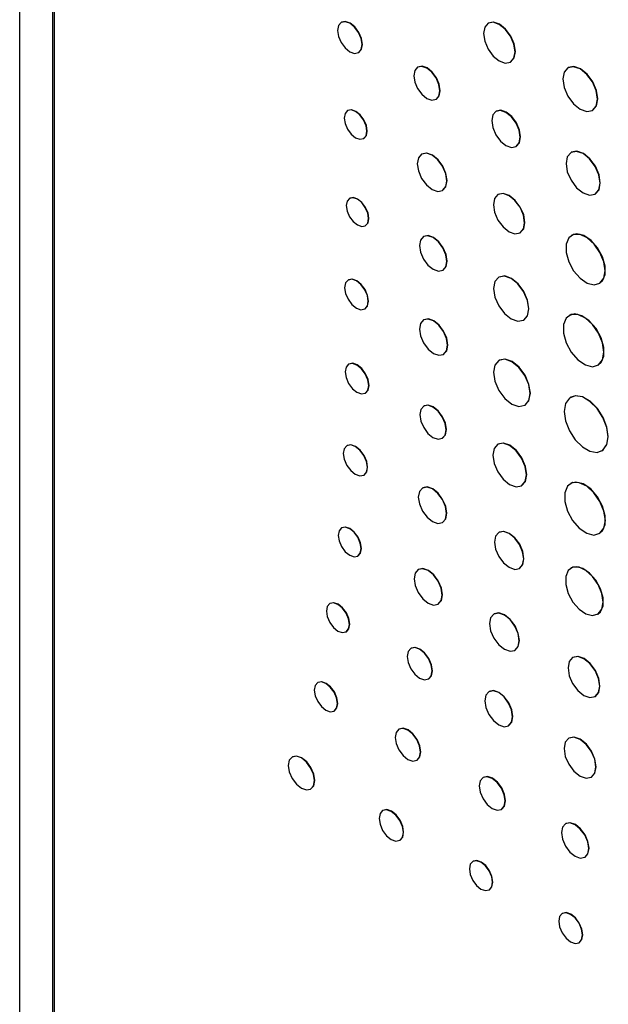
# Model space of a CAD drawing. Header units: inches. Extents: x 5.9 to 23.9, y 5 to 17.8.
# Tile 22 of 33: x 20.586 to 21.346, y 10.997 to 12.268. Entities that reach past the tile are written whole.
import ezdxf

# ---------------------------------------------------------------- set-up
doc = ezdxf.new("R2010")
doc.units = ezdxf.units.IN
doc.header["$LTSCALE"] = 2
doc.header["$MEASUREMENT"] = 0

msp = doc.modelspace()

# ---------------------------------------------------------------- linework, layer by layer
at = {"color": 7, "linetype": 'Continuous', "lineweight": 25}
for p, q in [((20.5855, 13.5466), (20.5855, 10.5482)), ((20.628, 13.5205), (20.628, 10.7434)), ((20.6301, 13.5184), (20.6301, 10.7438)), ((21.001, 12.2648), (21.0006, 12.2646)), ((21.1909, 12.2637), (21.1905, 12.2635)), ((21.0231, 12.2257), (21.0234, 12.2259)), ((21.0998, 12.207), (21.0994, 12.2068)), ((21.2194, 12.2135), (21.2197, 12.2137)), ((21.2938, 12.2063), (21.2935, 12.2061)), ((21.1233, 12.1654), (21.1237, 12.1656)), ((21.0093, 12.1509), (21.009, 12.1507)), ((21.2008, 12.15), (21.2005, 12.1498)), ((21.3252, 12.1511), (21.3256, 12.1513)), ((21.0297, 12.1147), (21.0301, 12.1149)), ((21.2266, 12.1045), (21.227, 12.1047)), ((21.105, 12.0947), (21.1046, 12.0945)), ((21.2979, 12.0969), (21.2976, 12.0967)), ((21.1316, 12.0477), (21.132, 12.0479)), ((21.2036, 12.0425), (21.2033, 12.0423)), ((21.3286, 12.0429), (21.329, 12.0431)), ((21.0118, 12.0376), (21.0115, 12.0374)), ((21.0319, 12.002), (21.0322, 12.0022)), ((21.2317, 11.993), (21.2321, 11.9932)), ((21.2986, 11.9899), (21.2982, 11.9897)), ((21.1074, 11.9882), (21.107, 11.988)), ((21.1321, 11.9446), (21.1324, 11.9448)), ((21.0101, 11.9322), (21.0097, 11.932)), ((21.2046, 11.9357), (21.2043, 11.9355)), ((21.3342, 11.9275), (21.3345, 11.9277)), ((21.0313, 11.8946), (21.0316, 11.8948)), ((21.1074, 11.8806), (21.1071, 11.8804)), ((21.2363, 11.8801), (21.2366, 11.8803)), ((21.2954, 11.8864), (21.2951, 11.8862)), ((21.1327, 11.836), (21.133, 11.8362)), ((21.2047, 11.8283), (21.2044, 11.8281)), ((21.0106, 11.8235), (21.0103, 11.8233)), ((21.3322, 11.8218), (21.3326, 11.822)), ((21.0319, 11.7859), (21.0322, 11.7861)), ((21.2974, 11.7808), (21.2971, 11.7806)), ((21.1077, 11.7694), (21.1073, 11.7692)), ((21.2378, 11.7702), (21.2382, 11.7704)), ((21.1313, 11.7276), (21.1317, 11.7278)), ((21.0084, 11.7183), (21.008, 11.7181)), ((21.2032, 11.7201), (21.2029, 11.7199)), ((21.3371, 11.7112), (21.3374, 11.7115)), ((21.03, 11.68), (21.0304, 11.6802)), ((21.106, 11.6636), (21.1057, 11.6634)), ((21.2338, 11.6664), (21.2342, 11.6666)), ((21.2971, 11.6694), (21.2968, 11.6692)), ((21.0016, 11.612), (21.0012, 11.6118)), ((21.1314, 11.6189), (21.1317, 11.6191)), ((21.2046, 11.6062), (21.2042, 11.606)), ((21.3341, 11.6044), (21.3345, 11.6046)), ((21.0221, 11.5756), (21.0225, 11.5758)), ((21.1005, 11.5582), (21.1001, 11.558)), ((21.2309, 11.5596), (21.2313, 11.5598)), ((21.2977, 11.5602), (21.2974, 11.56)), ((20.9863, 11.5144), (20.9859, 11.5142)), ((21.1259, 11.5135), (21.1262, 11.5137)), ((21.1983, 11.5009), (21.1979, 11.5007)), ((21.3318, 11.5003), (21.3322, 11.5005)), ((21.007, 11.4777), (21.0074, 11.4779)), ((21.091, 11.4565), (21.0906, 11.4563)), ((21.225, 11.4538), (21.2254, 11.454)), ((21.3001, 11.4446), (21.2997, 11.4444)), ((20.9707, 11.4123), (20.9704, 11.4121)), ((21.1134, 11.4168), (21.1138, 11.417)), ((21.1918, 11.4007), (21.1915, 11.4004)), ((21.3287, 11.3942), (21.329, 11.3944)), ((20.9915, 11.3754), (20.9919, 11.3756)), ((21.2169, 11.3564), (21.2173, 11.3566)), ((21.0756, 11.3521), (21.0752, 11.3519)), ((21.295, 11.3404), (21.2947, 11.3402)), ((20.9377, 11.3162), (20.9374, 11.316)), ((21.0984, 11.3119), (21.0987, 11.3121)), ((21.1843, 11.2898), (21.184, 11.2896)), ((21.3237, 11.2899), (21.3241, 11.2901)), ((20.9613, 11.2746), (20.9616, 11.2748)), ((21.0546, 11.2471), (21.0543, 11.2469)), ((21.2078, 11.2484), (21.2081, 11.2486)), ((21.2908, 11.23), (21.2904, 11.2298)), ((21.0765, 11.2085), (21.0768, 11.2087)), ((21.171, 11.1815), (21.1707, 11.1813)), ((21.3153, 11.1866), (21.3157, 11.1868)), ((21.1919, 11.1445), (21.1922, 11.1447)), ((21.2865, 11.1142), (21.2862, 11.114)), ((21.3079, 11.0763), (21.3083, 11.0765))]:
    msp.add_line(p, q, dxfattribs=at)
at = {"color": 7, "linetype": 'Continuous', "lineweight": 25, "flags": 128}
for points in [[(21.0277, 12.236), (21.0265, 12.2437), (21.0231, 12.2516), (21.0179, 12.2586), (21.0118, 12.2635), (21.0057, 12.2656), (21.0006, 12.2646), (20.9972, 12.2606), (20.9959, 12.2543), (20.9972, 12.2466), (21.0006, 12.2386), (21.0057, 12.2317), (21.0118, 12.2268), (21.0179, 12.2247), (21.0231, 12.2257), (21.0265, 12.2296), (21.0277, 12.236)], [(21.0234, 12.2259), (21.0234, 12.2259), (21.0269, 12.2299), (21.0281, 12.2362), (21.0269, 12.2439), (21.0234, 12.2518), (21.0183, 12.2588), (21.0122, 12.2637), (21.0061, 12.2658), (21.001, 12.2648)], [(21.2253, 12.2267), (21.2238, 12.2366), (21.2194, 12.2468), (21.2127, 12.2558), (21.2049, 12.2621), (21.1971, 12.2648), (21.1905, 12.2635), (21.1861, 12.2584), (21.1845, 12.2503), (21.1861, 12.2404), (21.1905, 12.2302), (21.1971, 12.2212), (21.2049, 12.2149), (21.2127, 12.2122), (21.2194, 12.2135), (21.2238, 12.2186), (21.2253, 12.2267)], [(21.2197, 12.2137), (21.2197, 12.2137), (21.2241, 12.2188), (21.2257, 12.2269), (21.2241, 12.2368), (21.2197, 12.247), (21.2131, 12.256), (21.2053, 12.2623), (21.1975, 12.265), (21.1909, 12.2637)], [(21.1283, 12.1763), (21.127, 12.1845), (21.1233, 12.193), (21.1178, 12.2004), (21.1114, 12.2056), (21.1049, 12.2078), (21.0994, 12.2068), (21.0958, 12.2025), (21.0945, 12.1958), (21.0958, 12.1876), (21.0994, 12.1792), (21.1049, 12.1718), (21.1114, 12.1666), (21.1178, 12.1643), (21.1233, 12.1654), (21.127, 12.1696), (21.1283, 12.1763)], [(21.1237, 12.1656), (21.1237, 12.1656), (21.1273, 12.1698), (21.1286, 12.1765), (21.1273, 12.1847), (21.1237, 12.1932), (21.1182, 12.2006), (21.1117, 12.2058), (21.1053, 12.208), (21.0998, 12.207)], [(21.3318, 12.1657), (21.3301, 12.1766), (21.3252, 12.1878), (21.3179, 12.1976), (21.3093, 12.2045), (21.3007, 12.2075), (21.2935, 12.2061), (21.2886, 12.2005), (21.2869, 12.1916), (21.2886, 12.1807), (21.2935, 12.1695), (21.3007, 12.1596), (21.3093, 12.1527), (21.3179, 12.1497), (21.3252, 12.1511), (21.3301, 12.1567), (21.3318, 12.1657)], [(21.3256, 12.1513), (21.3256, 12.1513), (21.3304, 12.1569), (21.3321, 12.1659), (21.3304, 12.1768), (21.3256, 12.188), (21.3183, 12.1978), (21.3097, 12.2048), (21.3011, 12.2077), (21.2938, 12.2063)], [(21.034, 12.1242), (21.0329, 12.1313), (21.0297, 12.1387), (21.025, 12.1451), (21.0193, 12.1496), (21.0137, 12.1516), (21.009, 12.1507), (21.0058, 12.147), (21.0047, 12.1411), (21.0058, 12.134), (21.009, 12.1267), (21.0137, 12.1203), (21.0193, 12.1157), (21.025, 12.1138), (21.0297, 12.1147), (21.0329, 12.1184), (21.034, 12.1242)], [(21.0301, 12.1149), (21.0301, 12.1149), (21.0333, 12.1186), (21.0344, 12.1244), (21.0333, 12.1315), (21.0301, 12.1389), (21.0253, 12.1453), (21.0197, 12.1498), (21.0141, 12.1518), (21.0093, 12.1509)], [(21.2321, 12.1165), (21.2307, 12.1254), (21.2266, 12.1347), (21.2206, 12.1428), (21.2136, 12.1485), (21.2065, 12.151), (21.2005, 12.1498), (21.1965, 12.1452), (21.1951, 12.1378), (21.1965, 12.1288), (21.2005, 12.1196), (21.2065, 12.1115), (21.2136, 12.1058), (21.2206, 12.1033), (21.2266, 12.1045), (21.2307, 12.1091), (21.2321, 12.1165)], [(21.227, 12.1047), (21.227, 12.1047), (21.231, 12.1093), (21.2324, 12.1167), (21.231, 12.1256), (21.227, 12.1349), (21.221, 12.143), (21.2139, 12.1487), (21.2068, 12.1512), (21.2008, 12.15)], [(21.1372, 12.0601), (21.1358, 12.0693), (21.1316, 12.0789), (21.1254, 12.0872), (21.1181, 12.0931), (21.1108, 12.0957), (21.1046, 12.0945), (21.1005, 12.0897), (21.099, 12.0821), (21.1005, 12.0728), (21.1046, 12.0633), (21.1108, 12.0549), (21.1181, 12.049), (21.1254, 12.0465), (21.1316, 12.0477), (21.1358, 12.0525), (21.1372, 12.0601)], [(21.132, 12.0479), (21.132, 12.0479), (21.1361, 12.0527), (21.1376, 12.0603), (21.1361, 12.0695), (21.132, 12.0791), (21.1258, 12.0874), (21.1185, 12.0933), (21.1112, 12.0959), (21.105, 12.0947)], [(21.3351, 12.0571), (21.3334, 12.0678), (21.3286, 12.0788), (21.3215, 12.0884), (21.3131, 12.0952), (21.3047, 12.0981), (21.2976, 12.0967), (21.2928, 12.0912), (21.2911, 12.0825), (21.2928, 12.0718), (21.2976, 12.0608), (21.3047, 12.0512), (21.3131, 12.0444), (21.3215, 12.0415), (21.3286, 12.0429), (21.3334, 12.0484), (21.3351, 12.0571)], [(21.329, 12.0431), (21.329, 12.0431), (21.3338, 12.0486), (21.3354, 12.0573), (21.3338, 12.068), (21.329, 12.079), (21.3219, 12.0886), (21.3135, 12.0954), (21.305, 12.0983), (21.2979, 12.0969)], [(21.2376, 12.006), (21.2361, 12.0158), (21.2317, 12.0259), (21.2252, 12.0347), (21.2175, 12.0409), (21.2098, 12.0436), (21.2032, 12.0423), (21.1989, 12.0373), (21.1974, 12.0293), (21.1989, 12.0195), (21.2032, 12.0094), (21.2098, 12.0006), (21.2175, 11.9944), (21.2252, 11.9917), (21.2317, 11.993), (21.2361, 11.998), (21.2376, 12.006)], [(21.2321, 11.9932), (21.2321, 11.9932), (21.2365, 11.9982), (21.238, 12.0062), (21.2365, 12.016), (21.2321, 12.0261), (21.2256, 12.0349), (21.2178, 12.0411), (21.2101, 12.0438), (21.2036, 12.0425)], [(21.0361, 12.0114), (21.035, 12.0184), (21.0319, 12.0256), (21.0272, 12.0319), (21.0217, 12.0364), (21.0162, 12.0383), (21.0115, 12.0374), (21.0083, 12.0338), (21.0072, 12.0281), (21.0083, 12.021), (21.0115, 12.0138), (21.0162, 12.0075), (21.0217, 12.0031), (21.0272, 12.0011), (21.0319, 12.002), (21.035, 12.0056), (21.0361, 12.0114)], [(21.0322, 12.0022), (21.0322, 12.0022), (21.0354, 12.0058), (21.0365, 12.0116), (21.0354, 12.0186), (21.0322, 12.0258), (21.0276, 12.0321), (21.022, 12.0366), (21.0165, 12.0385), (21.0118, 12.0376)], [(21.3416, 11.9439), (21.3399, 11.9555), (21.335, 11.9675), (21.3275, 11.9783), (21.3185, 11.9865), (21.3092, 11.9908), (21.3009, 11.9909), (21.2946, 11.9865), (21.2912, 11.9784), (21.2912, 11.9676), (21.2946, 11.9556), (21.3009, 11.944), (21.3092, 11.9344), (21.3185, 11.928), (21.3275, 11.9258), (21.335, 11.928), (21.3399, 11.9343), (21.3416, 11.9439)], [(21.3345, 11.9277), (21.3382, 11.9309), (21.3415, 11.939), (21.3415, 11.9498), (21.3382, 11.9618), (21.3319, 11.9734), (21.3235, 11.983), (21.3142, 11.9894), (21.3052, 11.9916), (21.2986, 11.9899)], [(21.1372, 11.9561), (21.1359, 11.9647), (21.1321, 11.9735), (21.1263, 11.9813), (21.1196, 11.9867), (21.1128, 11.9891), (21.107, 11.988), (21.1032, 11.9836), (21.1019, 11.9765), (21.1032, 11.9679), (21.107, 11.9591), (21.1128, 11.9513), (21.1196, 11.9459), (21.1263, 11.9435), (21.1321, 11.9446), (21.1359, 11.9491), (21.1372, 11.9561)], [(21.1324, 11.9448), (21.1324, 11.9448), (21.1363, 11.9493), (21.1376, 11.9563), (21.1363, 11.9649), (21.1324, 11.9737), (21.1267, 11.9815), (21.1199, 11.987), (21.1131, 11.9893), (21.1074, 11.9882)], [(21.0357, 11.9045), (21.0346, 11.9119), (21.0313, 11.9195), (21.0263, 11.9262), (21.0205, 11.9309), (21.0147, 11.9329), (21.0097, 11.932), (21.0064, 11.9282), (21.0052, 11.9221), (21.0064, 11.9147), (21.0097, 11.9071), (21.0147, 11.9004), (21.0205, 11.8957), (21.0263, 11.8937), (21.0313, 11.8946), (21.0346, 11.8984), (21.0357, 11.9045)], [(21.0316, 11.8948), (21.0316, 11.8948), (21.0349, 11.8986), (21.0361, 11.9047), (21.0349, 11.9121), (21.0316, 11.9197), (21.0267, 11.9264), (21.0208, 11.9311), (21.015, 11.9331), (21.0101, 11.9322)], [(21.2429, 11.8947), (21.2412, 11.9057), (21.2363, 11.917), (21.2289, 11.927), (21.2203, 11.9339), (21.2116, 11.937), (21.2043, 11.9355), (21.1993, 11.9299), (21.1976, 11.9209), (21.1993, 11.9099), (21.2043, 11.8986), (21.2116, 11.8887), (21.2203, 11.8817), (21.2289, 11.8787), (21.2363, 11.8801), (21.2412, 11.8857), (21.2429, 11.8947)], [(21.2366, 11.8803), (21.2366, 11.8803), (21.2415, 11.8859), (21.2432, 11.8949), (21.2415, 11.9059), (21.2366, 11.9173), (21.2293, 11.9272), (21.2206, 11.9341), (21.212, 11.9372), (21.2046, 11.9357)], [(21.3326, 11.822), (21.3364, 11.8253), (21.3399, 11.8337), (21.3399, 11.8449), (21.3364, 11.8573), (21.3299, 11.8693), (21.3212, 11.8793), (21.3116, 11.8858), (21.3023, 11.8882), (21.2954, 11.8864)], [(21.138, 11.8477), (21.1366, 11.8566), (21.1327, 11.8656), (21.1268, 11.8735), (21.1199, 11.8791), (21.1129, 11.8815), (21.1071, 11.8804), (21.1031, 11.8759), (21.1018, 11.8687), (21.1031, 11.8599), (21.1071, 11.8508), (21.1129, 11.8429), (21.1199, 11.8373), (21.1268, 11.8349), (21.1327, 11.836), (21.1366, 11.8405), (21.138, 11.8477)], [(21.133, 11.8362), (21.133, 11.8362), (21.137, 11.8407), (21.1384, 11.848), (21.137, 11.8568), (21.133, 11.8658), (21.1272, 11.8737), (21.1202, 11.8793), (21.1133, 11.8817), (21.1074, 11.8806)], [(21.3399, 11.8388), (21.3382, 11.8508), (21.3331, 11.8632), (21.3254, 11.8744), (21.3161, 11.8828), (21.3065, 11.8874), (21.2978, 11.8874), (21.2913, 11.8829), (21.2878, 11.8745), (21.2878, 11.8633), (21.2913, 11.8509), (21.2978, 11.8389), (21.3065, 11.829), (21.3161, 11.8224), (21.3254, 11.8201), (21.3331, 11.8223), (21.3382, 11.8289), (21.3399, 11.8388)], [(21.0322, 11.7861), (21.0322, 11.7861), (21.0355, 11.7899), (21.0367, 11.796), (21.0355, 11.8034), (21.0322, 11.811), (21.0273, 11.8177), (21.0214, 11.8224), (21.0156, 11.8245), (21.0106, 11.8235)], [(21.2447, 11.7855), (21.2429, 11.797), (21.2378, 11.8088), (21.2302, 11.8191), (21.2211, 11.8264), (21.2121, 11.8296), (21.2044, 11.8281), (21.1993, 11.8222), (21.1975, 11.8128), (21.1993, 11.8013), (21.2044, 11.7895), (21.2121, 11.7792), (21.2211, 11.7719), (21.2302, 11.7687), (21.2378, 11.7702), (21.2429, 11.7761), (21.2447, 11.7855)], [(21.2382, 11.7704), (21.2382, 11.7704), (21.2433, 11.7763), (21.2451, 11.7857), (21.2433, 11.7972), (21.2382, 11.809), (21.2305, 11.8194), (21.2215, 11.8266), (21.2124, 11.8298), (21.2047, 11.8283)], [(21.0363, 11.7958), (21.0352, 11.8032), (21.0319, 11.8108), (21.0269, 11.8175), (21.0211, 11.8222), (21.0152, 11.8243), (21.0103, 11.8233), (21.007, 11.8195), (21.0058, 11.8134), (21.007, 11.806), (21.0103, 11.7984), (21.0152, 11.7917), (21.0211, 11.787), (21.0269, 11.785), (21.0319, 11.7859), (21.0352, 11.7897), (21.0363, 11.7958)], [(21.3454, 11.7296), (21.3437, 11.7417), (21.3388, 11.7544), (21.3312, 11.7661), (21.322, 11.7753), (21.3122, 11.781), (21.3029, 11.7824), (21.2954, 11.7795), (21.2905, 11.7725), (21.2888, 11.7623), (21.2905, 11.7501), (21.2954, 11.7374), (21.3029, 11.7258), (21.3122, 11.7166), (21.322, 11.7109), (21.3312, 11.7094), (21.3388, 11.7124), (21.3437, 11.7194), (21.3454, 11.7296)], [(21.3374, 11.7115), (21.3391, 11.7126), (21.344, 11.7196), (21.3457, 11.7298), (21.344, 11.7419), (21.3391, 11.7546), (21.3316, 11.7663), (21.3223, 11.7755), (21.3125, 11.7812), (21.3033, 11.7826), (21.2974, 11.7808)], [(21.1363, 11.7386), (21.135, 11.7468), (21.1313, 11.7553), (21.1258, 11.7628), (21.1193, 11.768), (21.1128, 11.7703), (21.1073, 11.7692), (21.1036, 11.765), (21.1023, 11.7582), (21.1036, 11.7499), (21.1073, 11.7415), (21.1128, 11.734), (21.1193, 11.7288), (21.1258, 11.7265), (21.1313, 11.7276), (21.135, 11.7318), (21.1363, 11.7386)], [(21.1317, 11.7278), (21.1317, 11.7278), (21.1354, 11.732), (21.1366, 11.7388), (21.1354, 11.747), (21.1317, 11.7555), (21.1262, 11.763), (21.1197, 11.7682), (21.1132, 11.7705), (21.1077, 11.7694)], [(21.0346, 11.6901), (21.0334, 11.6976), (21.03, 11.7054), (21.025, 11.7122), (21.019, 11.717), (21.0131, 11.719), (21.008, 11.7181), (21.0047, 11.7142), (21.0035, 11.708), (21.0047, 11.7005), (21.008, 11.6927), (21.0131, 11.6859), (21.019, 11.6811), (21.025, 11.679), (21.03, 11.68), (21.0334, 11.6839), (21.0346, 11.6901)], [(21.0304, 11.6802), (21.0304, 11.6802), (21.0337, 11.6841), (21.0349, 11.6903), (21.0337, 11.6978), (21.0304, 11.7056), (21.0253, 11.7124), (21.0194, 11.7172), (21.0134, 11.7192), (21.0084, 11.7183)], [(21.2402, 11.6805), (21.2385, 11.6912), (21.2338, 11.7021), (21.2267, 11.7116), (21.2183, 11.7184), (21.21, 11.7213), (21.2029, 11.7199), (21.1982, 11.7145), (21.1965, 11.7058), (21.1982, 11.6952), (21.2029, 11.6842), (21.21, 11.6747), (21.2183, 11.6679), (21.2267, 11.665), (21.2338, 11.6664), (21.2385, 11.6718), (21.2402, 11.6805)], [(21.2342, 11.6666), (21.2342, 11.6666), (21.2389, 11.672), (21.2406, 11.6807), (21.2389, 11.6914), (21.2342, 11.7023), (21.2271, 11.7118), (21.2187, 11.7186), (21.2103, 11.7215), (21.2032, 11.7201)], [(21.1367, 11.6307), (21.1353, 11.6395), (21.1314, 11.6486), (21.1255, 11.6565), (21.1185, 11.6622), (21.1116, 11.6646), (21.1057, 11.6634), (21.1017, 11.6589), (21.1003, 11.6517), (21.1017, 11.6428), (21.1057, 11.6337), (21.1116, 11.6258), (21.1185, 11.6201), (21.1255, 11.6177), (21.1314, 11.6189), (21.1353, 11.6234), (21.1367, 11.6307)], [(21.1317, 11.6191), (21.1317, 11.6191), (21.1357, 11.6236), (21.1371, 11.6309), (21.1357, 11.6397), (21.1317, 11.6488), (21.1258, 11.6568), (21.1189, 11.6624), (21.1119, 11.6648), (21.106, 11.6636)], [(21.3419, 11.6215), (21.3401, 11.6336), (21.335, 11.6461), (21.3272, 11.6573), (21.3179, 11.6658), (21.3082, 11.6703), (21.2995, 11.6704), (21.293, 11.6659), (21.2895, 11.6574), (21.2895, 11.6462), (21.293, 11.6337), (21.2995, 11.6216), (21.3082, 11.6116), (21.3179, 11.605), (21.3272, 11.6027), (21.335, 11.605), (21.3401, 11.6115), (21.3419, 11.6215)], [(21.3345, 11.6046), (21.3383, 11.608), (21.3418, 11.6164), (21.3418, 11.6276), (21.3383, 11.6401), (21.3317, 11.6522), (21.323, 11.6622), (21.3134, 11.6688), (21.304, 11.6711), (21.2971, 11.6694)], [(21.0265, 11.5852), (21.0253, 11.5924), (21.0221, 11.5998), (21.0173, 11.6062), (21.0117, 11.6108), (21.006, 11.6128), (21.0012, 11.6118), (20.998, 11.6081), (20.9969, 11.6023), (20.998, 11.5951), (21.0012, 11.5877), (21.006, 11.5812), (21.0117, 11.5766), (21.0173, 11.5747), (21.0221, 11.5756), (21.0253, 11.5793), (21.0265, 11.5852)], [(21.0225, 11.5758), (21.0225, 11.5758), (21.0257, 11.5795), (21.0268, 11.5854), (21.0257, 11.5926), (21.0225, 11.6), (21.0177, 11.6064), (21.012, 11.611), (21.0064, 11.613), (21.0016, 11.612)], [(21.2365, 11.5719), (21.235, 11.5811), (21.2309, 11.5905), (21.2248, 11.5988), (21.2176, 11.6046), (21.2103, 11.6071), (21.2042, 11.606), (21.2001, 11.6012), (21.1987, 11.5937), (21.2001, 11.5845), (21.2042, 11.5751), (21.2103, 11.5668), (21.2176, 11.561), (21.2248, 11.5584), (21.2309, 11.5596), (21.235, 11.5643), (21.2365, 11.5719)], [(21.2313, 11.5598), (21.2313, 11.5598), (21.2354, 11.5646), (21.2368, 11.5721), (21.2354, 11.5813), (21.2313, 11.5907), (21.2252, 11.599), (21.2179, 11.6048), (21.2107, 11.6074), (21.2046, 11.6062)], [(21.1312, 11.5252), (21.1298, 11.5341), (21.1259, 11.5432), (21.12, 11.5511), (21.113, 11.5568), (21.106, 11.5592), (21.1001, 11.558), (21.0962, 11.5535), (21.0948, 11.5462), (21.0962, 11.5374), (21.1001, 11.5283), (21.106, 11.5204), (21.113, 11.5147), (21.12, 11.5123), (21.1259, 11.5135), (21.1298, 11.518), (21.1312, 11.5252)], [(21.1262, 11.5137), (21.1262, 11.5137), (21.1302, 11.5182), (21.1315, 11.5254), (21.1302, 11.5343), (21.1262, 11.5434), (21.1203, 11.5513), (21.1133, 11.557), (21.1064, 11.5594), (21.1005, 11.5582)], [(21.339, 11.5161), (21.3373, 11.5272), (21.3326, 11.5387), (21.3255, 11.5491), (21.3169, 11.5569), (21.3079, 11.5611), (21.2999, 11.5611), (21.2939, 11.557), (21.2907, 11.5492), (21.2907, 11.5388), (21.2939, 11.5273), (21.2999, 11.5162), (21.3079, 11.507), (21.3169, 11.5009), (21.3255, 11.4987), (21.3326, 11.5008), (21.3373, 11.5069), (21.339, 11.5161)], [(21.3322, 11.5005), (21.3357, 11.5036), (21.3389, 11.5114), (21.3389, 11.5217), (21.3357, 11.5332), (21.3296, 11.5444), (21.3216, 11.5536), (21.3127, 11.5597), (21.3041, 11.5618), (21.2977, 11.5602)], [(21.0114, 11.4873), (21.0102, 11.4946), (21.007, 11.502), (21.0022, 11.5085), (20.9965, 11.5131), (20.9908, 11.5151), (20.9859, 11.5142), (20.9827, 11.5105), (20.9816, 11.5045), (20.9827, 11.4973), (20.9859, 11.4899), (20.9908, 11.4833), (20.9965, 11.4787), (21.0022, 11.4768), (21.007, 11.4777), (21.0102, 11.4814), (21.0114, 11.4873)], [(21.0074, 11.4779), (21.0074, 11.4779), (21.0106, 11.4816), (21.0117, 11.4875), (21.0106, 11.4948), (21.0074, 11.5022), (21.0025, 11.5087), (20.9968, 11.5133), (20.9911, 11.5153), (20.9863, 11.5144)], [(21.2306, 11.4662), (21.2292, 11.4755), (21.225, 11.4851), (21.2188, 11.4935), (21.2115, 11.4994), (21.2042, 11.5019), (21.1979, 11.5007), (21.1938, 11.4959), (21.1923, 11.4883), (21.1938, 11.479), (21.1979, 11.4694), (21.2042, 11.4611), (21.2115, 11.4552), (21.2188, 11.4526), (21.225, 11.4538), (21.2292, 11.4586), (21.2306, 11.4662)], [(21.2254, 11.454), (21.2254, 11.454), (21.2295, 11.4588), (21.231, 11.4664), (21.2295, 11.4757), (21.2254, 11.4853), (21.2192, 11.4937), (21.2118, 11.4996), (21.2045, 11.5021), (21.1983, 11.5009)], [(21.1181, 11.4272), (21.1169, 11.4351), (21.1134, 11.4431), (21.1082, 11.4502), (21.102, 11.4552), (21.0958, 11.4573), (21.0906, 11.4563), (21.0871, 11.4523), (21.0859, 11.4459), (21.0871, 11.438), (21.0906, 11.43), (21.0958, 11.4229), (21.102, 11.4179), (21.1082, 11.4158), (21.1134, 11.4168), (21.1169, 11.4208), (21.1181, 11.4272)], [(21.1138, 11.417), (21.1138, 11.417), (21.1173, 11.421), (21.1185, 11.4275), (21.1173, 11.4353), (21.1138, 11.4433), (21.1085, 11.4504), (21.1024, 11.4554), (21.0962, 11.4575), (21.091, 11.4565)], [(21.3347, 11.4074), (21.3331, 11.4174), (21.3287, 11.4276), (21.322, 11.4366), (21.3142, 11.4429), (21.3064, 11.4457), (21.2997, 11.4444), (21.2953, 11.4393), (21.2937, 11.4311), (21.2953, 11.4211), (21.2997, 11.4109), (21.3064, 11.4019), (21.3142, 11.3956), (21.322, 11.3929), (21.3287, 11.3942), (21.3331, 11.3993), (21.3347, 11.4074)], [(21.329, 11.3944), (21.329, 11.3944), (21.3335, 11.3995), (21.335, 11.4076), (21.3335, 11.4176), (21.329, 11.4278), (21.3224, 11.4368), (21.3145, 11.4431), (21.3067, 11.4459), (21.3001, 11.4446)], [(20.9959, 11.3851), (20.9948, 11.3924), (20.9915, 11.3998), (20.9867, 11.4064), (20.981, 11.411), (20.9752, 11.413), (20.9704, 11.4121), (20.9671, 11.4083), (20.966, 11.4024), (20.9671, 11.3951), (20.9704, 11.3876), (20.9752, 11.3811), (20.981, 11.3765), (20.9867, 11.3745), (20.9915, 11.3754), (20.9948, 11.3792), (20.9959, 11.3851)], [(20.9919, 11.3756), (20.9919, 11.3756), (20.9951, 11.3794), (20.9963, 11.3853), (20.9951, 11.3926), (20.9919, 11.4001), (20.987, 11.4066), (20.9813, 11.4112), (20.9756, 11.4132), (20.9707, 11.4123)], [(21.2222, 11.368), (21.2208, 11.3768), (21.2169, 11.3858), (21.2111, 11.3936), (21.2042, 11.3992), (21.1973, 11.4016), (21.1915, 11.4004), (21.1876, 11.396), (21.1862, 11.3888), (21.1876, 11.3801), (21.1915, 11.3711), (21.1973, 11.3632), (21.2042, 11.3576), (21.2111, 11.3552), (21.2169, 11.3564), (21.2208, 11.3609), (21.2222, 11.368)], [(21.2173, 11.3566), (21.2173, 11.3566), (21.2212, 11.3611), (21.2225, 11.3682), (21.2212, 11.377), (21.2173, 11.386), (21.2114, 11.3938), (21.2045, 11.3994), (21.1976, 11.4018), (21.1918, 11.4007)], [(21.1032, 11.3224), (21.1019, 11.3304), (21.0984, 11.3385), (21.0931, 11.3457), (21.0868, 11.3507), (21.0806, 11.3529), (21.0752, 11.3519), (21.0717, 11.3478), (21.0705, 11.3413), (21.0717, 11.3334), (21.0752, 11.3252), (21.0806, 11.318), (21.0868, 11.313), (21.0931, 11.3108), (21.0984, 11.3119), (21.1019, 11.3159), (21.1032, 11.3224)], [(21.0987, 11.3121), (21.0987, 11.3121), (21.1023, 11.3161), (21.1035, 11.3226), (21.1023, 11.3306), (21.0987, 11.3388), (21.0934, 11.3459), (21.0872, 11.351), (21.0809, 11.3531), (21.0756, 11.3521)], [(21.3297, 11.3032), (21.3282, 11.3132), (21.3237, 11.3234), (21.3171, 11.3324), (21.3092, 11.3388), (21.3013, 11.3415), (21.2947, 11.3402), (21.2902, 11.3351), (21.2887, 11.3269), (21.2902, 11.3169), (21.2947, 11.3067), (21.3013, 11.2977), (21.3092, 11.2914), (21.3171, 11.2886), (21.3237, 11.2899), (21.3282, 11.295), (21.3297, 11.3032)], [(21.3241, 11.2901), (21.3241, 11.2901), (21.3285, 11.2952), (21.3301, 11.3034), (21.3285, 11.3134), (21.3241, 11.3236), (21.3174, 11.3326), (21.3096, 11.339), (21.3017, 11.3417), (21.295, 11.3404)], [(20.9662, 11.2856), (20.965, 11.2938), (20.9613, 11.3022), (20.9558, 11.3096), (20.9493, 11.3148), (20.9429, 11.3171), (20.9374, 11.316), (20.9337, 11.3118), (20.9324, 11.3051), (20.9337, 11.2969), (20.9374, 11.2884), (20.9429, 11.281), (20.9493, 11.2758), (20.9558, 11.2735), (20.9613, 11.2746), (20.965, 11.2788), (20.9662, 11.2856)], [(20.9616, 11.2748), (20.9616, 11.2748), (20.9653, 11.279), (20.9666, 11.2858), (20.9653, 11.294), (20.9616, 11.3024), (20.9562, 11.3098), (20.9497, 11.315), (20.9432, 11.3173), (20.9377, 11.3162)], [(21.2127, 11.2593), (21.2114, 11.2674), (21.2078, 11.2758), (21.2023, 11.2832), (21.1959, 11.2884), (21.1894, 11.2906), (21.184, 11.2896), (21.1803, 11.2854), (21.179, 11.2787), (21.1803, 11.2705), (21.184, 11.2621), (21.1894, 11.2547), (21.1959, 11.2495), (21.2023, 11.2473), (21.2078, 11.2484), (21.2114, 11.2526), (21.2127, 11.2593)], [(21.2081, 11.2486), (21.2081, 11.2486), (21.2118, 11.2528), (21.2131, 11.2595), (21.2118, 11.2676), (21.2081, 11.2761), (21.2027, 11.2834), (21.1962, 11.2886), (21.1898, 11.2908), (21.1843, 11.2898)], [(21.0811, 11.2187), (21.0799, 11.2263), (21.0765, 11.2341), (21.0714, 11.241), (21.0654, 11.2458), (21.0593, 11.2479), (21.0543, 11.2469), (21.0509, 11.243), (21.0497, 11.2368), (21.0509, 11.2292), (21.0543, 11.2213), (21.0593, 11.2144), (21.0654, 11.2096), (21.0714, 11.2075), (21.0765, 11.2085), (21.0799, 11.2124), (21.0811, 11.2187)], [(21.0768, 11.2087), (21.0768, 11.2087), (21.0802, 11.2126), (21.0814, 11.2189), (21.0802, 11.2265), (21.0768, 11.2343), (21.0717, 11.2412), (21.0657, 11.2461), (21.0597, 11.2481), (21.0546, 11.2471)], [(21.3205, 11.198), (21.3192, 11.2066), (21.3153, 11.2154), (21.3096, 11.2231), (21.3029, 11.2286), (21.2961, 11.2309), (21.2904, 11.2298), (21.2866, 11.2254), (21.2853, 11.2184), (21.2866, 11.2098), (21.2904, 11.201), (21.2961, 11.1933), (21.3029, 11.1879), (21.3096, 11.1855), (21.3153, 11.1866), (21.3192, 11.191), (21.3205, 11.198)], [(21.3157, 11.1868), (21.3157, 11.1868), (21.3195, 11.1912), (21.3208, 11.1982), (21.3195, 11.2068), (21.3157, 11.2156), (21.31, 11.2233), (21.3032, 11.2288), (21.2965, 11.2311), (21.2908, 11.23)], [(21.1963, 11.1543), (21.1951, 11.1615), (21.1919, 11.169), (21.187, 11.1756), (21.1813, 11.1802), (21.1755, 11.1822), (21.1707, 11.1813), (21.1674, 11.1775), (21.1663, 11.1716), (21.1674, 11.1643), (21.1707, 11.1568), (21.1755, 11.1502), (21.1813, 11.1456), (21.187, 11.1436), (21.1919, 11.1445), (21.1951, 11.1483), (21.1963, 11.1543)], [(21.1922, 11.1447), (21.1922, 11.1447), (21.1955, 11.1485), (21.1966, 11.1545), (21.1955, 11.1617), (21.1922, 11.1692), (21.1874, 11.1758), (21.1816, 11.1804), (21.1759, 11.1824), (21.171, 11.1815)], [(21.3124, 11.0863), (21.3113, 11.0937), (21.3079, 11.1014), (21.3029, 11.1082), (21.2971, 11.1129), (21.2912, 11.115), (21.2862, 11.114), (21.2829, 11.1102), (21.2817, 11.104), (21.2829, 11.0966), (21.2862, 11.0889), (21.2912, 11.0821), (21.2971, 11.0774), (21.3029, 11.0753), (21.3079, 11.0763), (21.3113, 11.0801), (21.3124, 11.0863)], [(21.3083, 11.0765), (21.3083, 11.0765), (21.3116, 11.0804), (21.3128, 11.0865), (21.3116, 11.0939), (21.3083, 11.1016), (21.3033, 11.1084), (21.2974, 11.1131), (21.2915, 11.1152), (21.2865, 11.1142)]]:
    msp.add_lwpolyline(points, dxfattribs=at)

doc.saveas('drawing.dxf')
